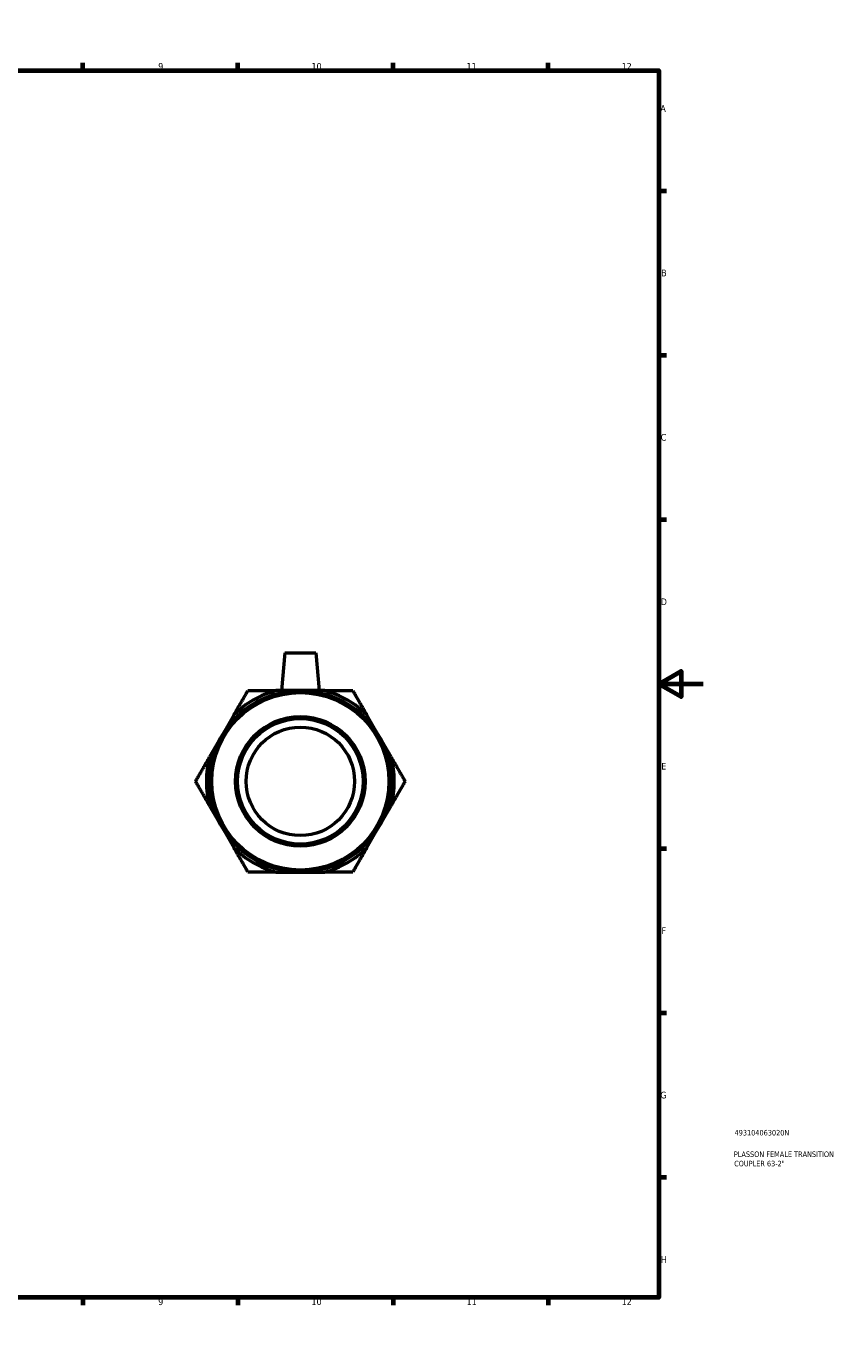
# Model space of a CAD drawing. Header units: millimetres. Extents: x 0 to 904, y -155 to 594.
# Tile 3 of 3: x 535 to 904, y 0 to 594. Entities that reach past the tile are written whole.
import ezdxf

# ---------------------------------------------------------------- set-up
doc = ezdxf.new("R2010")
doc.units = ezdxf.units.MM
for name, color, linetype, lineweight in [('Border (ANSI)', 7, 'Continuous', 70), ('Title (ISO)', 7, 'Continuous', 50), ('Visible (ANSI)', 7, 'Continuous', 50)]:
    doc.layers.add(name, color=color, linetype=linetype, lineweight=lineweight)
doc.styles.add('Note Text (ANSI)', font='tahoma.ttf')
doc.styles.add('Note Text (ISO)', font='tahoma.ttf')

# ---------------------------------------------------------------- blocks, each defined once
blk = doc.blocks.new('Borders Default Border')
at = {"layer": 'Border (ANSI)'}
for p, q in [((70.08, 574), (70.08, 577.45)), ((140.17, 574), (140.17, 577.45)), ((210.25, 574), (210.25, 577.45)), ((280.33, 574), (280.33, 577.45)), ((350.42, 574), (350.42, 577.45)), ((490.58, 574), (490.58, 577.45)), ((560.67, 574), (560.67, 577.45)), ((630.75, 574), (630.75, 577.45)), ((700.83, 574), (700.83, 577.45)), ((770.92, 574), (770.92, 577.45)), ((20, 519.75), (16.55, 519.75)), ((821, 519.75), (824.45, 519.75)), ((20, 445.5), (16.55, 445.5)), ((821, 445.5), (824.45, 445.5)), ((20, 371.25), (16.55, 371.25)), ((821, 371.25), (824.45, 371.25)), ((20, 222.75), (16.55, 222.75)), ((821, 222.75), (824.45, 222.75)), ((20, 148.5), (16.55, 148.5)), ((821, 148.5), (824.45, 148.5)), ((20, 74.25), (16.55, 74.25)), ((821, 74.25), (824.45, 74.25)), ((70.08, 20), (70.08, 16.55)), ((140.17, 20), (140.17, 16.55)), ((210.25, 20), (210.25, 16.55)), ((280.33, 20), (280.33, 16.55)), ((350.42, 20), (350.42, 16.55)), ((490.58, 20), (490.58, 16.55)), ((560.67, 20), (560.67, 16.55)), ((630.75, 20), (630.75, 16.55)), ((700.83, 20), (700.83, 16.55)), ((770.92, 20), (770.92, 16.55))]:
    blk.add_line(p, q, dxfattribs=at)
at = {"layer": 'Border (ANSI)', "flags": 128}
for points in [[(420.5, 594), (420.5, 574), (414.73, 584), (426.27, 584), (420.5, 574)], [(20, 20), (20, 574), (821, 574), (821, 20), (20, 20)], [(0, 297), (20, 297), (10, 302.77), (10, 291.23), (20, 297)], [(841, 297), (821, 297), (831, 302.77), (831, 291.23), (821, 297)], [(420.5, 0), (420.5, 20), (414.73, 10), (426.27, 10), (420.5, 20)]]:
    blk.add_lwpolyline(points, dxfattribs=at)
at = {"layer": 'Border (ANSI)', "color": 230, "true_color": 0xff0080, "attachment_point": 7, "style": 'Note Text (ANSI)'}
for s, insert, char_height in [('1', (34.35, 574.4), 3.05), ('2', (104.2, 574.4), 3.05), ('3', (174.26, 574.34), 3.05), ('4', (244.23, 574.4), 3.05), ('5', (314.48, 574.34), 3.05), ('6', (384.49, 574.34), 3.05), ('7', (454.6, 574.4), 3.05), ('8', (524.63, 574.33), 3.05), ('9', (594.7, 574.34), 3.05), ('10', (663.96, 574.34), 3.048), ('11', (734.04, 574.4), 3.048), ('12', (804.13, 574.4), 3.048), ('A', (16.78, 555.35), 3.05), ('A', (821.63, 555.35), 3.05), ('B', (17.15, 481.1), 3.05), ('B', (821.99, 481.1), 3.05), ('C', (16.95, 406.8), 3.05), ('C', (821.8, 406.8), 3.05), ('D', (16.96, 332.6), 3.05), ('D', (821.81, 332.6), 3.05), ('E', (17.21, 258.35), 3.05), ('E', (822.05, 258.35), 3.05), ('F', (17.29, 184.1), 3.05), ('F', (822.14, 184.1), 3.05), ('G', (16.81, 109.79), 3.05), ('G', (821.66, 109.79), 3.05), ('H', (16.97, 35.6), 3.05), ('H', (821.81, 35.6), 3.05), ('1', (34.35, 16.55), 3.05), ('2', (104.2, 16.55), 3.05), ('3', (174.26, 16.49), 3.05), ('4', (244.23, 16.55), 3.05), ('5', (314.48, 16.49), 3.05), ('6', (384.49, 16.49), 3.05), ('7', (454.6, 16.55), 3.05), ('8', (524.63, 16.48), 3.05), ('9', (594.7, 16.49), 3.05), ('10', (663.96, 16.49), 3.048), ('11', (734.04, 16.55), 3.048), ('12', (804.13, 16.55), 3.048)]:
    blk.add_mtext(s, dxfattribs=dict(at, insert=insert, char_height=char_height))
blk = doc.blocks.new('Title Blocks ISO')
at = {"layer": 'Title (ISO)', "color": 232, "true_color": 0xca0064, "style": 'Note Text (ISO)'}
for tag, p in [('PART_NUMBER_001', (34.16, 73.13)), ('DESCRIPTION_001', (33.84, 63.4)), ('DESCRIPTION_002', (33.98, 59.18))]:
    blk.add_attdef(tag, p, '', height=2.5, dxfattribs=at)

msp = doc.modelspace()

# ---------------------------------------------------------------- linework, layer by layer
at = {"layer": 'Visible (ANSI)'}
for p, q in [((651.935, 311.038), (650.447, 294.038)), ((651.935, 311.038), (665.935, 311.038)), ((665.935, 311.038), (667.422, 294.038)), ((658.935, 294.038), (647.963, 294.038)), ((669.907, 294.038), (658.935, 294.038)), ((628.914, 283.04), (623.428, 273.538)), ((694.442, 273.538), (688.956, 283.04)), ((623.428, 273.538), (617.942, 264.036)), ((699.928, 264.036), (694.442, 273.538)), ((617.942, 242.04), (623.428, 232.538)), ((694.442, 232.538), (699.928, 242.04)), ((623.428, 232.538), (628.914, 223.036)), ((688.956, 223.036), (694.442, 232.538)), ((647.963, 212.038), (658.935, 212.038)), ((658.935, 212.038), (669.907, 212.038))]:
    msp.add_line(p, q, dxfattribs=at)
for radius in [41, 40.055, 29.273, 28.328, 24.5]:
    msp.add_circle((658.935, 253.038), radius, dxfattribs=at)
for start, end in [(104.981845, 135.018155), (44.981845, 75.018155), (164.981845, 195.018155), (344.981845, 15.018155), (224.981845, 255.018155), (284.981845, 315.018155)]:
    msp.add_arc((658.935, 253.038), 42.443, start, end, dxfattribs=at)
for points in [[(628.914, 283.04), (631.915, 288.239), (635.263, 294.038)], [(635.263, 294.038), (641.96, 294.038), (647.963, 294.038)], [(669.907, 294.038), (675.91, 294.038), (682.606, 294.038)], [(682.606, 294.038), (685.954, 288.239), (688.956, 283.04)], [(611.592, 253.038), (614.94, 258.838), (617.942, 264.036)], [(699.928, 264.036), (702.929, 258.838), (706.277, 253.038)], [(617.942, 242.04), (614.94, 247.239), (611.592, 253.038)], [(706.277, 253.038), (702.929, 247.239), (699.928, 242.04)], [(635.263, 212.038), (631.915, 217.838), (628.914, 223.036)], [(688.956, 223.036), (685.954, 217.838), (682.606, 212.038)], [(647.963, 212.038), (641.96, 212.038), (635.263, 212.038)], [(682.606, 212.038), (675.91, 212.038), (669.907, 212.038)]]:
    msp.add_rational_spline(points, [1, 1.01015544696, 1], degree=2, dxfattribs=at)

# ---------------------------------------------------------------- block references
msp.add_blockref('Borders Default Border', (0, 0))
msp.add_blockref('Title Blocks ISO', (821, 20)).add_auto_attribs({'PART_NUMBER_001': '493104063020N', 'DESCRIPTION_001': 'PLASSON FEMALE TRANSITION', 'DESCRIPTION_002': 'COUPLER 63-2"'})

doc.saveas('drawing.dxf')
